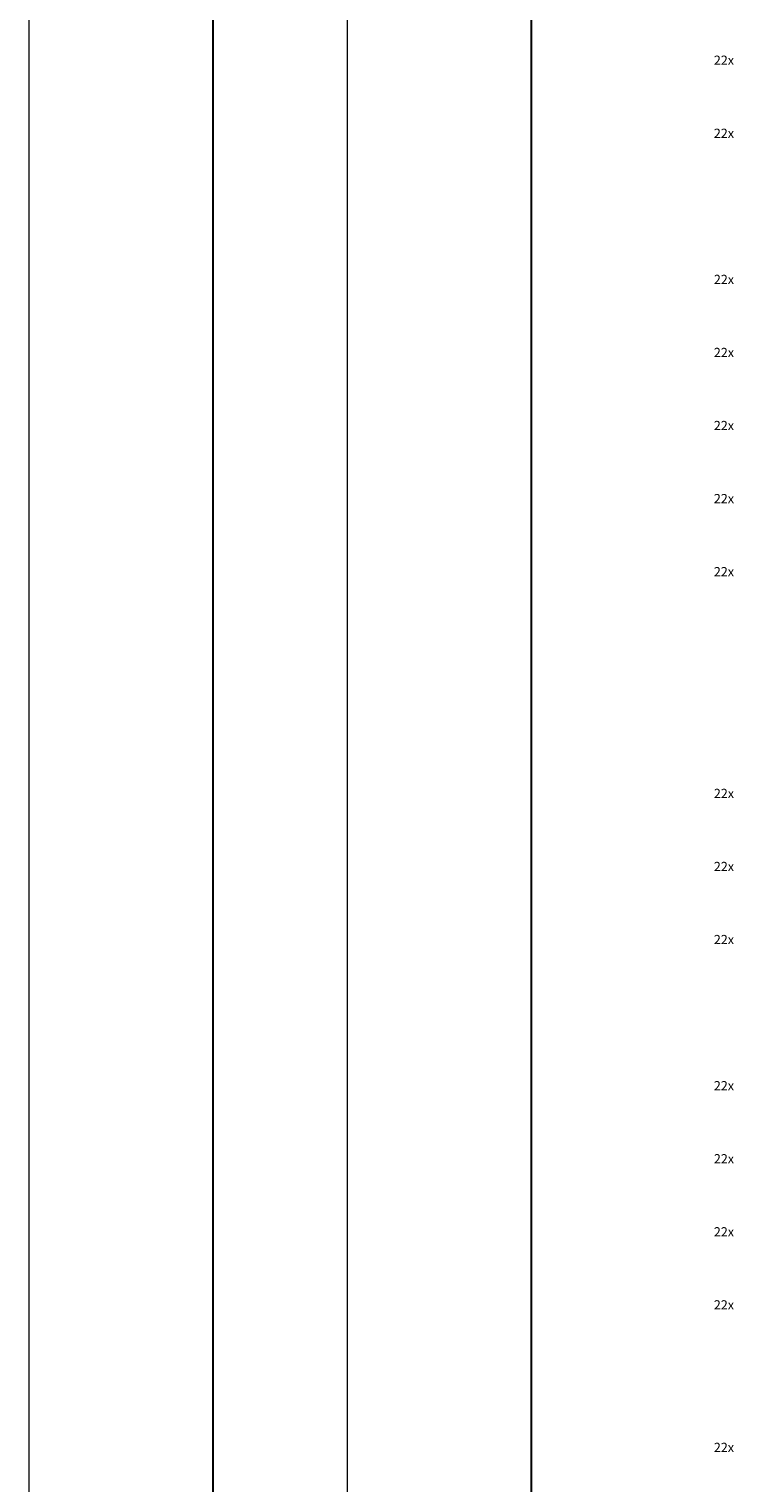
# Model space of a CAD drawing. Header units: millimetres. Extents: x -16321526 to -4431526, y 5084381 to 13484381.
# Tile 13 of 49: x -16311526 to -15927330, y 6623885 to 7414701. Entities that reach past the tile are written whole.
import ezdxf

# ---------------------------------------------------------------- set-up
doc = ezdxf.new("R2010")
doc.units = ezdxf.units.MM
for name, color, linetype, lineweight in [('N-AR-Bouwterrein', 7, 'Continuous', 0), ('N-DI-Kadertekening', 7, 'Continuous', 30), ('N-WE-KL-ET_LS_OV_LSL-T25', 10, 'Continuous', 25)]:
    doc.layers.add(name, color=color, linetype=linetype, lineweight=lineweight)

# ---------------------------------------------------------------- blocks, each defined once
blk = doc.blocks.new('*U114')
at = {"layer": 'N-DI-Kadertekening', "lineweight": 0, "flags": 128}
blk.add_lwpolyline([(594.5, 420), (594.5, -420), (-593.5, -420), (-593.5, 420), (594.5, 420)], close=True, dxfattribs=at)
at = {"layer": 'N-DI-Kadertekening', "lineweight": 30, "flags": 128}
blk.add_lwpolyline([(-583.5, 410), (584.5, 410), (584.5, -410), (-583.5, -410), (-583.5, 410)], close=True, dxfattribs=at)
blk = doc.blocks.new('KADERS_2012_A0')
at = {"layer": 'N-DI-Kadertekening', "lineweight": 0}
blk.add_blockref('*U114', (-584.5, 410), dxfattribs=at)
blk = doc.blocks.new('A4')
at = {"layer": 'N-DI-Kadertekening', "lineweight": 30}
blk.add_line((0, 190), (-277, 190), dxfattribs=at)
at = {"layer": 'N-DI-Kadertekening', "lineweight": 0, "flags": 128}
blk.add_lwpolyline([(-287, -10), (10, -10), (10, 200), (-287, 200), (-287, -10)], close=True, dxfattribs=at)
blk = doc.blocks.new('KADERS_2012_A4')
at = {"layer": 'N-DI-Kadertekening', "lineweight": 0}
blk.add_blockref('A4', (0, 0), dxfattribs=at)

msp = doc.modelspace()

# ---------------------------------------------------------------- block references
at = {"layer": 'N-AR-Bouwterrein', "color": 7, "lineweight": 0, "xscale": 10000, "yscale": 10000, "zscale": 10000}
msp.add_blockref('KADERS_2012_A0', (-4531526, 5184381), dxfattribs=at)
at = {"layer": 'N-AR-Bouwterrein', "color": 7, "lineweight": 0, "xscale": 10000, "yscale": 10000, "zscale": 10000, "rotation": 90}
msp.add_blockref('KADERS_2012_A4', (-14138705, 8085372), dxfattribs=at)

# ---------------------------------------------------------------- texts
at = {"layer": 'N-WE-KL-ET_LS_OV_LSL-T25', "color": 0, "linetype": 'ByBlock', "lineweight": -2, "char_height": 5000, "attachment_point": 1}
for insert in [(-15939312, 7400271, -95561), (-15939312, 7360528, -95561), (-15939312, 7281042, -95561), (-15939312, 7241299, -95561), (-15939312, 7201557, -95561), (-15939312, 7161814, -95561), (-15939312, 7122071, -95561), (-15939312, 7001446, -95561), (-15939312, 6961703, -95561), (-15939312, 6921960, -95561), (-15939312, 6842475, -95561), (-15939312, 6802732, -95561), (-15939312, 6762989, -95561), (-15939312, 6723246, -95561), (-15939312, 6645719, -95561)]:
    msp.add_mtext_dynamic_manual_height_columns('22x', width=20.76, gutter_width=40.9, heights=[3.2], dxfattribs=dict(at, insert=insert))

doc.saveas('drawing.dxf')
